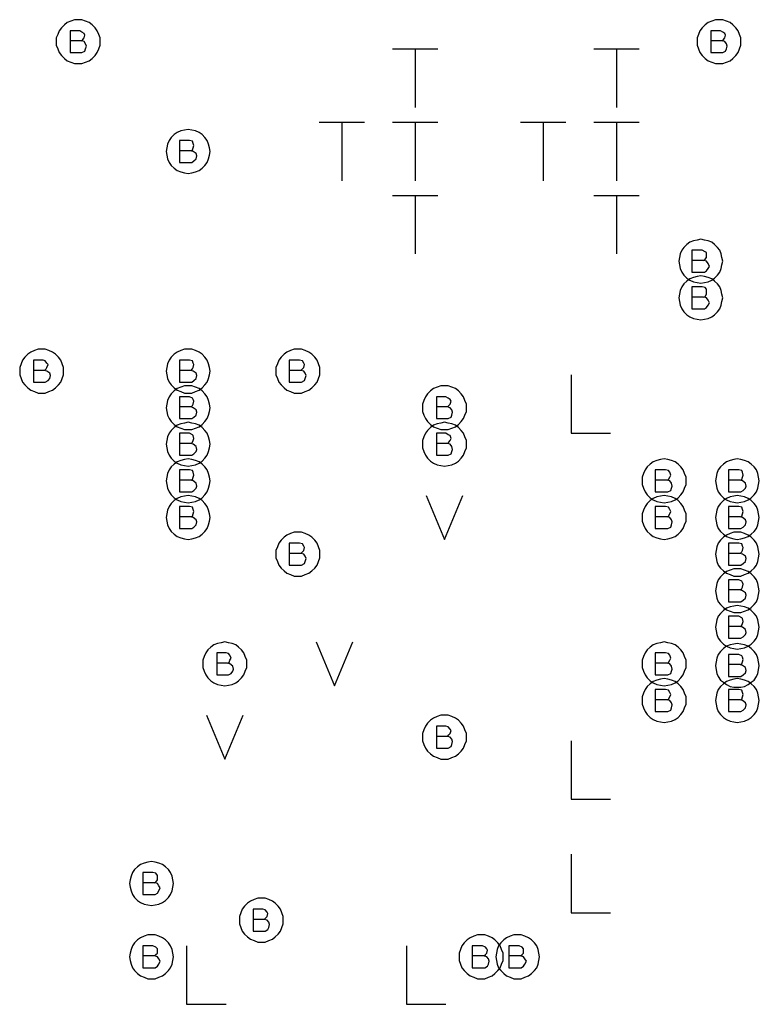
# Model space of a CAD drawing. Extents: x 28 to 61, y 25 to 46.
# Tile 12 of 49: x 34.8 to 35.8, y 31.9 to 33.3. Entities that reach past the tile are written whole.
import ezdxf

# ---------------------------------------------------------------- set-up
doc = ezdxf.new("R2010")
doc.units = 0
doc.layers.add('RVP8-IFD_E_fab', color=2, linetype='CONTINUOUS')

msp = doc.modelspace()

# ---------------------------------------------------------------- linework, layer by layer
at = {"layer": 'RVP8-IFD_E_fab'}
for points in [[(34.86, 33.26), (34.86, 33.265), (34.858, 33.27), (34.856, 33.275), (34.853, 33.279), (34.849, 33.283), (34.845, 33.286), (34.84, 33.288), (34.835, 33.29), (34.83, 33.29), (34.825, 33.29), (34.82, 33.288), (34.815, 33.286), (34.811, 33.283), (34.807, 33.279), (34.804, 33.275), (34.802, 33.27), (34.8, 33.265), (34.8, 33.26), (34.8, 33.255), (34.802, 33.25), (34.804, 33.245), (34.807, 33.241), (34.811, 33.237), (34.815, 33.234), (34.82, 33.232), (34.825, 33.23), (34.83, 33.23), (34.835, 33.23), (34.84, 33.232), (34.845, 33.234), (34.849, 33.237), (34.853, 33.241), (34.856, 33.245), (34.858, 33.25), (34.86, 33.255), (34.86, 33.26)], [(35.735, 33.26), (35.735, 33.265), (35.733, 33.27), (35.731, 33.275), (35.728, 33.279), (35.724, 33.283), (35.72, 33.286), (35.715, 33.288), (35.71, 33.29), (35.705, 33.29), (35.7, 33.29), (35.695, 33.288), (35.69, 33.286), (35.686, 33.283), (35.682, 33.279), (35.679, 33.275), (35.677, 33.27), (35.675, 33.265), (35.675, 33.26), (35.675, 33.255), (35.677, 33.25), (35.679, 33.245), (35.682, 33.241), (35.686, 33.237), (35.69, 33.234), (35.695, 33.232), (35.7, 33.23), (35.705, 33.23), (35.71, 33.23), (35.715, 33.232), (35.72, 33.234), (35.724, 33.237), (35.728, 33.241), (35.731, 33.245), (35.733, 33.25), (35.735, 33.255), (35.735, 33.26)], [(35.01, 33.11), (35.009, 33.115), (35.008, 33.12), (35.006, 33.125), (35.003, 33.129), (34.999, 33.133), (34.995, 33.136), (34.99, 33.138), (34.985, 33.139), (34.98, 33.14), (34.975, 33.139), (34.97, 33.138), (34.965, 33.136), (34.961, 33.133), (34.957, 33.129), (34.954, 33.125), (34.952, 33.12), (34.951, 33.115), (34.95, 33.11), (34.951, 33.105), (34.952, 33.1), (34.954, 33.095), (34.957, 33.091), (34.961, 33.087), (34.965, 33.084), (34.97, 33.082), (34.975, 33.081), (34.98, 33.08), (34.985, 33.081), (34.99, 33.082), (34.995, 33.084), (34.999, 33.087), (35.003, 33.091), (35.006, 33.095), (35.008, 33.1), (35.009, 33.105), (35.01, 33.11)], [(35.71, 32.96), (35.709, 32.965), (35.708, 32.97), (35.706, 32.975), (35.703, 32.979), (35.699, 32.983), (35.695, 32.986), (35.69, 32.988), (35.685, 32.989), (35.68, 32.99), (35.675, 32.989), (35.67, 32.988), (35.665, 32.986), (35.661, 32.983), (35.657, 32.979), (35.654, 32.975), (35.652, 32.97), (35.651, 32.965), (35.65, 32.96), (35.651, 32.955), (35.652, 32.95), (35.654, 32.945), (35.657, 32.941), (35.661, 32.937), (35.665, 32.934), (35.67, 32.932), (35.675, 32.931), (35.68, 32.93), (35.685, 32.931), (35.69, 32.932), (35.695, 32.934), (35.699, 32.937), (35.703, 32.941), (35.706, 32.945), (35.708, 32.95), (35.709, 32.955), (35.71, 32.96)], [(35.71, 32.91), (35.709, 32.915), (35.708, 32.92), (35.706, 32.925), (35.703, 32.929), (35.699, 32.933), (35.695, 32.936), (35.69, 32.938), (35.685, 32.939), (35.68, 32.94), (35.675, 32.939), (35.67, 32.938), (35.665, 32.936), (35.661, 32.933), (35.657, 32.929), (35.654, 32.925), (35.652, 32.92), (35.651, 32.915), (35.65, 32.91), (35.651, 32.905), (35.652, 32.9), (35.654, 32.895), (35.657, 32.891), (35.661, 32.887), (35.665, 32.884), (35.67, 32.882), (35.675, 32.881), (35.68, 32.88), (35.685, 32.881), (35.69, 32.882), (35.695, 32.884), (35.699, 32.887), (35.703, 32.891), (35.706, 32.895), (35.708, 32.9), (35.709, 32.905), (35.71, 32.91)], [(34.81, 32.81), (34.81, 32.815), (34.808, 32.82), (34.806, 32.825), (34.803, 32.829), (34.799, 32.833), (34.795, 32.836), (34.79, 32.838), (34.785, 32.84), (34.78, 32.84), (34.775, 32.84), (34.77, 32.838), (34.765, 32.836), (34.761, 32.833), (34.757, 32.829), (34.754, 32.825), (34.752, 32.82), (34.75, 32.815), (34.75, 32.81), (34.75, 32.805), (34.752, 32.8), (34.754, 32.795), (34.757, 32.791), (34.761, 32.787), (34.765, 32.784), (34.77, 32.782), (34.775, 32.78), (34.78, 32.78), (34.785, 32.78), (34.79, 32.782), (34.795, 32.784), (34.799, 32.787), (34.803, 32.791), (34.806, 32.795), (34.808, 32.8), (34.81, 32.805), (34.81, 32.81)], [(35.01, 32.81), (35.009, 32.815), (35.008, 32.82), (35.006, 32.825), (35.003, 32.829), (34.999, 32.833), (34.995, 32.836), (34.99, 32.838), (34.985, 32.84), (34.98, 32.84), (34.975, 32.84), (34.97, 32.838), (34.965, 32.836), (34.961, 32.833), (34.957, 32.829), (34.954, 32.825), (34.952, 32.82), (34.951, 32.815), (34.95, 32.81), (34.951, 32.805), (34.952, 32.8), (34.954, 32.795), (34.957, 32.791), (34.961, 32.787), (34.965, 32.784), (34.97, 32.782), (34.975, 32.78), (34.98, 32.78), (34.985, 32.78), (34.99, 32.782), (34.995, 32.784), (34.999, 32.787), (35.003, 32.791), (35.006, 32.795), (35.008, 32.8), (35.009, 32.805), (35.01, 32.81)], [(35.16, 32.81), (35.16, 32.815), (35.158, 32.82), (35.156, 32.825), (35.153, 32.829), (35.149, 32.833), (35.145, 32.836), (35.14, 32.838), (35.135, 32.84), (35.13, 32.84), (35.125, 32.84), (35.12, 32.838), (35.115, 32.836), (35.111, 32.833), (35.107, 32.829), (35.104, 32.825), (35.102, 32.82), (35.1, 32.815), (35.1, 32.81), (35.1, 32.805), (35.102, 32.8), (35.104, 32.795), (35.107, 32.791), (35.111, 32.787), (35.115, 32.784), (35.12, 32.782), (35.125, 32.78), (35.13, 32.78), (35.135, 32.78), (35.14, 32.782), (35.145, 32.784), (35.149, 32.787), (35.153, 32.791), (35.156, 32.795), (35.158, 32.8), (35.16, 32.805), (35.16, 32.81)], [(35.01, 32.76), (35.009, 32.765), (35.008, 32.77), (35.006, 32.775), (35.003, 32.779), (34.999, 32.783), (34.995, 32.786), (34.99, 32.788), (34.985, 32.79), (34.98, 32.79), (34.975, 32.79), (34.97, 32.788), (34.965, 32.786), (34.961, 32.783), (34.957, 32.779), (34.954, 32.775), (34.952, 32.77), (34.951, 32.765), (34.95, 32.76), (34.951, 32.755), (34.952, 32.75), (34.954, 32.745), (34.957, 32.741), (34.961, 32.737), (34.965, 32.734), (34.97, 32.732), (34.975, 32.73), (34.98, 32.73), (34.985, 32.73), (34.99, 32.732), (34.995, 32.734), (34.999, 32.737), (35.003, 32.741), (35.006, 32.745), (35.008, 32.75), (35.009, 32.755), (35.01, 32.76)], [(35.36, 32.76), (35.36, 32.765), (35.358, 32.77), (35.356, 32.775), (35.353, 32.779), (35.349, 32.783), (35.345, 32.786), (35.34, 32.788), (35.335, 32.79), (35.33, 32.79), (35.325, 32.79), (35.32, 32.788), (35.315, 32.786), (35.311, 32.783), (35.307, 32.779), (35.304, 32.775), (35.302, 32.77), (35.3, 32.765), (35.3, 32.76), (35.3, 32.755), (35.302, 32.75), (35.304, 32.745), (35.307, 32.741), (35.311, 32.737), (35.315, 32.734), (35.32, 32.732), (35.325, 32.73), (35.33, 32.73), (35.335, 32.73), (35.34, 32.732), (35.345, 32.734), (35.349, 32.737), (35.353, 32.741), (35.356, 32.745), (35.358, 32.75), (35.36, 32.755), (35.36, 32.76)], [(35.01, 32.71), (35.009, 32.715), (35.008, 32.72), (35.006, 32.725), (35.003, 32.729), (34.999, 32.733), (34.995, 32.736), (34.99, 32.738), (34.985, 32.739), (34.98, 32.74), (34.975, 32.739), (34.97, 32.738), (34.965, 32.736), (34.961, 32.733), (34.957, 32.729), (34.954, 32.725), (34.952, 32.72), (34.951, 32.715), (34.95, 32.71), (34.951, 32.705), (34.952, 32.7), (34.954, 32.695), (34.957, 32.691), (34.961, 32.687), (34.965, 32.684), (34.97, 32.682), (34.975, 32.681), (34.98, 32.68), (34.985, 32.681), (34.99, 32.682), (34.995, 32.684), (34.999, 32.687), (35.003, 32.691), (35.006, 32.695), (35.008, 32.7), (35.009, 32.705), (35.01, 32.71)], [(35.36, 32.71), (35.36, 32.715), (35.358, 32.72), (35.356, 32.725), (35.353, 32.729), (35.349, 32.733), (35.345, 32.736), (35.34, 32.738), (35.335, 32.739), (35.33, 32.74), (35.325, 32.739), (35.32, 32.738), (35.315, 32.736), (35.311, 32.733), (35.307, 32.729), (35.304, 32.725), (35.302, 32.72), (35.3, 32.715), (35.3, 32.71), (35.3, 32.705), (35.302, 32.7), (35.304, 32.695), (35.307, 32.691), (35.311, 32.687), (35.315, 32.684), (35.32, 32.682), (35.325, 32.681), (35.33, 32.68), (35.335, 32.681), (35.34, 32.682), (35.345, 32.684), (35.349, 32.687), (35.353, 32.691), (35.356, 32.695), (35.358, 32.7), (35.36, 32.705), (35.36, 32.71)], [(35.01, 32.66), (35.009, 32.665), (35.008, 32.67), (35.006, 32.675), (35.003, 32.679), (34.999, 32.683), (34.995, 32.686), (34.99, 32.688), (34.985, 32.689), (34.98, 32.69), (34.975, 32.689), (34.97, 32.688), (34.965, 32.686), (34.961, 32.683), (34.957, 32.679), (34.954, 32.675), (34.952, 32.67), (34.951, 32.665), (34.95, 32.66), (34.951, 32.655), (34.952, 32.65), (34.954, 32.645), (34.957, 32.641), (34.961, 32.637), (34.965, 32.634), (34.97, 32.632), (34.975, 32.631), (34.98, 32.63), (34.985, 32.631), (34.99, 32.632), (34.995, 32.634), (34.999, 32.637), (35.003, 32.641), (35.006, 32.645), (35.008, 32.65), (35.009, 32.655), (35.01, 32.66)], [(35.66, 32.66), (35.66, 32.665), (35.658, 32.67), (35.656, 32.675), (35.653, 32.679), (35.649, 32.683), (35.645, 32.686), (35.64, 32.688), (35.635, 32.689), (35.63, 32.69), (35.625, 32.689), (35.62, 32.688), (35.615, 32.686), (35.611, 32.683), (35.607, 32.679), (35.604, 32.675), (35.602, 32.67), (35.6, 32.665), (35.6, 32.66), (35.6, 32.655), (35.602, 32.65), (35.604, 32.645), (35.607, 32.641), (35.611, 32.637), (35.615, 32.634), (35.62, 32.632), (35.625, 32.631), (35.63, 32.63), (35.635, 32.631), (35.64, 32.632), (35.645, 32.634), (35.649, 32.637), (35.653, 32.641), (35.656, 32.645), (35.658, 32.65), (35.66, 32.655), (35.66, 32.66)], [(35.76, 32.66), (35.759, 32.665), (35.758, 32.67), (35.756, 32.675), (35.753, 32.679), (35.749, 32.683), (35.745, 32.686), (35.74, 32.688), (35.735, 32.689), (35.73, 32.69), (35.725, 32.689), (35.72, 32.688), (35.715, 32.686), (35.711, 32.683), (35.707, 32.679), (35.704, 32.675), (35.702, 32.67), (35.701, 32.665), (35.7, 32.66), (35.701, 32.655), (35.702, 32.65), (35.704, 32.645), (35.707, 32.641), (35.711, 32.637), (35.715, 32.634), (35.72, 32.632), (35.725, 32.631), (35.73, 32.63), (35.735, 32.631), (35.74, 32.632), (35.745, 32.634), (35.749, 32.637), (35.753, 32.641), (35.756, 32.645), (35.758, 32.65), (35.759, 32.655), (35.76, 32.66)], [(35.01, 32.61), (35.009, 32.615), (35.008, 32.62), (35.006, 32.625), (35.003, 32.629), (34.999, 32.633), (34.995, 32.636), (34.99, 32.638), (34.985, 32.639), (34.98, 32.64), (34.975, 32.639), (34.97, 32.638), (34.965, 32.636), (34.961, 32.633), (34.957, 32.629), (34.954, 32.625), (34.952, 32.62), (34.951, 32.615), (34.95, 32.61), (34.951, 32.605), (34.952, 32.6), (34.954, 32.595), (34.957, 32.591), (34.961, 32.587), (34.965, 32.584), (34.97, 32.582), (34.975, 32.581), (34.98, 32.58), (34.985, 32.581), (34.99, 32.582), (34.995, 32.584), (34.999, 32.587), (35.003, 32.591), (35.006, 32.595), (35.008, 32.6), (35.009, 32.605), (35.01, 32.61)], [(35.66, 32.61), (35.66, 32.615), (35.658, 32.62), (35.656, 32.625), (35.653, 32.629), (35.649, 32.633), (35.645, 32.636), (35.64, 32.638), (35.635, 32.639), (35.63, 32.64), (35.625, 32.639), (35.62, 32.638), (35.615, 32.636), (35.611, 32.633), (35.607, 32.629), (35.604, 32.625), (35.602, 32.62), (35.6, 32.615), (35.6, 32.61), (35.6, 32.605), (35.602, 32.6), (35.604, 32.595), (35.607, 32.591), (35.611, 32.587), (35.615, 32.584), (35.62, 32.582), (35.625, 32.581), (35.63, 32.58), (35.635, 32.581), (35.64, 32.582), (35.645, 32.584), (35.649, 32.587), (35.653, 32.591), (35.656, 32.595), (35.658, 32.6), (35.66, 32.605), (35.66, 32.61)], [(35.76, 32.61), (35.759, 32.615), (35.758, 32.62), (35.756, 32.625), (35.753, 32.629), (35.749, 32.633), (35.745, 32.636), (35.74, 32.638), (35.735, 32.639), (35.73, 32.64), (35.725, 32.639), (35.72, 32.638), (35.715, 32.636), (35.711, 32.633), (35.707, 32.629), (35.704, 32.625), (35.702, 32.62), (35.701, 32.615), (35.7, 32.61), (35.701, 32.605), (35.702, 32.6), (35.704, 32.595), (35.707, 32.591), (35.711, 32.587), (35.715, 32.584), (35.72, 32.582), (35.725, 32.581), (35.73, 32.58), (35.735, 32.581), (35.74, 32.582), (35.745, 32.584), (35.749, 32.587), (35.753, 32.591), (35.756, 32.595), (35.758, 32.6), (35.759, 32.605), (35.76, 32.61)], [(35.16, 32.56), (35.16, 32.565), (35.158, 32.57), (35.156, 32.575), (35.153, 32.579), (35.149, 32.583), (35.145, 32.586), (35.14, 32.588), (35.135, 32.59), (35.13, 32.59), (35.125, 32.59), (35.12, 32.588), (35.115, 32.586), (35.111, 32.583), (35.107, 32.579), (35.104, 32.575), (35.102, 32.57), (35.1, 32.565), (35.1, 32.56), (35.1, 32.555), (35.102, 32.55), (35.104, 32.545), (35.107, 32.541), (35.111, 32.537), (35.115, 32.534), (35.12, 32.532), (35.125, 32.53), (35.13, 32.53), (35.135, 32.53), (35.14, 32.532), (35.145, 32.534), (35.149, 32.537), (35.153, 32.541), (35.156, 32.545), (35.158, 32.55), (35.16, 32.555), (35.16, 32.56)], [(35.76, 32.56), (35.759, 32.565), (35.758, 32.57), (35.756, 32.575), (35.753, 32.579), (35.749, 32.583), (35.745, 32.586), (35.74, 32.588), (35.735, 32.59), (35.73, 32.59), (35.725, 32.59), (35.72, 32.588), (35.715, 32.586), (35.711, 32.583), (35.707, 32.579), (35.704, 32.575), (35.702, 32.57), (35.701, 32.565), (35.7, 32.56), (35.701, 32.555), (35.702, 32.55), (35.704, 32.545), (35.707, 32.541), (35.711, 32.537), (35.715, 32.534), (35.72, 32.532), (35.725, 32.53), (35.73, 32.53), (35.735, 32.53), (35.74, 32.532), (35.745, 32.534), (35.749, 32.537), (35.753, 32.541), (35.756, 32.545), (35.758, 32.55), (35.759, 32.555), (35.76, 32.56)], [(35.76, 32.51), (35.759, 32.515), (35.758, 32.52), (35.756, 32.525), (35.753, 32.529), (35.749, 32.533), (35.745, 32.536), (35.74, 32.538), (35.735, 32.54), (35.73, 32.54), (35.725, 32.54), (35.72, 32.538), (35.715, 32.536), (35.711, 32.533), (35.707, 32.529), (35.704, 32.525), (35.702, 32.52), (35.701, 32.515), (35.7, 32.51), (35.701, 32.505), (35.702, 32.5), (35.704, 32.495), (35.707, 32.491), (35.711, 32.487), (35.715, 32.484), (35.72, 32.482), (35.725, 32.48), (35.73, 32.48), (35.735, 32.48), (35.74, 32.482), (35.745, 32.484), (35.749, 32.487), (35.753, 32.491), (35.756, 32.495), (35.758, 32.5), (35.759, 32.505), (35.76, 32.51)], [(35.76, 32.46), (35.759, 32.465), (35.758, 32.47), (35.756, 32.475), (35.753, 32.479), (35.749, 32.483), (35.745, 32.486), (35.74, 32.488), (35.735, 32.489), (35.73, 32.49), (35.725, 32.489), (35.72, 32.488), (35.715, 32.486), (35.711, 32.483), (35.707, 32.479), (35.704, 32.475), (35.702, 32.47), (35.701, 32.465), (35.7, 32.46), (35.701, 32.455), (35.702, 32.45), (35.704, 32.445), (35.707, 32.441), (35.711, 32.437), (35.715, 32.434), (35.72, 32.432), (35.725, 32.431), (35.73, 32.43), (35.735, 32.431), (35.74, 32.432), (35.745, 32.434), (35.749, 32.437), (35.753, 32.441), (35.756, 32.445), (35.758, 32.45), (35.759, 32.455), (35.76, 32.46)], [(35.06, 32.41), (35.06, 32.415), (35.058, 32.42), (35.056, 32.425), (35.053, 32.429), (35.049, 32.433), (35.045, 32.436), (35.04, 32.438), (35.035, 32.439), (35.03, 32.44), (35.025, 32.439), (35.02, 32.438), (35.015, 32.436), (35.011, 32.433), (35.007, 32.429), (35.004, 32.425), (35.002, 32.42), (35, 32.415), (35, 32.41), (35, 32.405), (35.002, 32.4), (35.004, 32.395), (35.007, 32.391), (35.011, 32.387), (35.015, 32.384), (35.02, 32.382), (35.025, 32.381), (35.03, 32.38), (35.035, 32.381), (35.04, 32.382), (35.045, 32.384), (35.049, 32.387), (35.053, 32.391), (35.056, 32.395), (35.058, 32.4), (35.06, 32.405), (35.06, 32.41)], [(35.66, 32.41), (35.66, 32.415), (35.658, 32.42), (35.656, 32.425), (35.653, 32.429), (35.649, 32.433), (35.645, 32.436), (35.64, 32.438), (35.635, 32.439), (35.63, 32.44), (35.625, 32.439), (35.62, 32.438), (35.615, 32.436), (35.611, 32.433), (35.607, 32.429), (35.604, 32.425), (35.602, 32.42), (35.6, 32.415), (35.6, 32.41), (35.6, 32.405), (35.602, 32.4), (35.604, 32.395), (35.607, 32.391), (35.611, 32.387), (35.615, 32.384), (35.62, 32.382), (35.625, 32.381), (35.63, 32.38), (35.635, 32.381), (35.64, 32.382), (35.645, 32.384), (35.649, 32.387), (35.653, 32.391), (35.656, 32.395), (35.658, 32.4), (35.66, 32.405), (35.66, 32.41)], [(35.76, 32.408), (35.759, 32.413), (35.758, 32.418), (35.756, 32.423), (35.753, 32.427), (35.749, 32.431), (35.745, 32.434), (35.74, 32.436), (35.735, 32.437), (35.73, 32.438), (35.725, 32.437), (35.72, 32.436), (35.715, 32.434), (35.711, 32.431), (35.707, 32.427), (35.704, 32.423), (35.702, 32.418), (35.701, 32.413), (35.7, 32.408), (35.701, 32.402), (35.702, 32.397), (35.704, 32.393), (35.707, 32.388), (35.711, 32.385), (35.715, 32.382), (35.72, 32.379), (35.725, 32.378), (35.73, 32.378), (35.735, 32.378), (35.74, 32.379), (35.745, 32.382), (35.749, 32.385), (35.753, 32.388), (35.756, 32.393), (35.758, 32.397), (35.759, 32.402), (35.76, 32.408)], [(35.66, 32.36), (35.66, 32.365), (35.658, 32.37), (35.656, 32.375), (35.653, 32.379), (35.649, 32.383), (35.645, 32.386), (35.64, 32.388), (35.635, 32.389), (35.63, 32.39), (35.625, 32.389), (35.62, 32.388), (35.615, 32.386), (35.611, 32.383), (35.607, 32.379), (35.604, 32.375), (35.602, 32.37), (35.6, 32.365), (35.6, 32.36), (35.6, 32.355), (35.602, 32.35), (35.604, 32.345), (35.607, 32.341), (35.611, 32.337), (35.615, 32.334), (35.62, 32.332), (35.625, 32.331), (35.63, 32.33), (35.635, 32.331), (35.64, 32.332), (35.645, 32.334), (35.649, 32.337), (35.653, 32.341), (35.656, 32.345), (35.658, 32.35), (35.66, 32.355), (35.66, 32.36)], [(35.76, 32.36), (35.759, 32.365), (35.758, 32.37), (35.756, 32.375), (35.753, 32.379), (35.749, 32.383), (35.745, 32.386), (35.74, 32.388), (35.735, 32.389), (35.73, 32.39), (35.725, 32.389), (35.72, 32.388), (35.715, 32.386), (35.711, 32.383), (35.707, 32.379), (35.704, 32.375), (35.702, 32.37), (35.701, 32.365), (35.7, 32.36), (35.701, 32.355), (35.702, 32.35), (35.704, 32.345), (35.707, 32.341), (35.711, 32.337), (35.715, 32.334), (35.72, 32.332), (35.725, 32.331), (35.73, 32.33), (35.735, 32.331), (35.74, 32.332), (35.745, 32.334), (35.749, 32.337), (35.753, 32.341), (35.756, 32.345), (35.758, 32.35), (35.759, 32.355), (35.76, 32.36)], [(35.36, 32.31), (35.36, 32.315), (35.358, 32.32), (35.356, 32.325), (35.353, 32.329), (35.349, 32.333), (35.345, 32.336), (35.34, 32.338), (35.335, 32.34), (35.33, 32.34), (35.325, 32.34), (35.32, 32.338), (35.315, 32.336), (35.311, 32.333), (35.307, 32.329), (35.304, 32.325), (35.302, 32.32), (35.3, 32.315), (35.3, 32.31), (35.3, 32.305), (35.302, 32.3), (35.304, 32.295), (35.307, 32.291), (35.311, 32.287), (35.315, 32.284), (35.32, 32.282), (35.325, 32.28), (35.33, 32.28), (35.335, 32.28), (35.34, 32.282), (35.345, 32.284), (35.349, 32.287), (35.353, 32.291), (35.356, 32.295), (35.358, 32.3), (35.36, 32.305), (35.36, 32.31)], [(34.96, 32.11), (34.959, 32.115), (34.958, 32.12), (34.956, 32.125), (34.953, 32.129), (34.949, 32.133), (34.945, 32.136), (34.94, 32.138), (34.935, 32.139), (34.93, 32.14), (34.925, 32.139), (34.92, 32.138), (34.915, 32.136), (34.911, 32.133), (34.907, 32.129), (34.904, 32.125), (34.902, 32.12), (34.901, 32.115), (34.9, 32.11), (34.901, 32.105), (34.902, 32.1), (34.904, 32.095), (34.907, 32.091), (34.911, 32.087), (34.915, 32.084), (34.92, 32.082), (34.925, 32.081), (34.93, 32.08), (34.935, 32.081), (34.94, 32.082), (34.945, 32.084), (34.949, 32.087), (34.953, 32.091), (34.956, 32.095), (34.958, 32.1), (34.959, 32.105), (34.96, 32.11)], [(35.11, 32.06), (35.11, 32.065), (35.108, 32.07), (35.106, 32.075), (35.103, 32.079), (35.099, 32.083), (35.095, 32.086), (35.09, 32.088), (35.085, 32.09), (35.08, 32.09), (35.075, 32.09), (35.07, 32.088), (35.065, 32.086), (35.061, 32.083), (35.057, 32.079), (35.054, 32.075), (35.052, 32.07), (35.05, 32.065), (35.05, 32.06), (35.05, 32.055), (35.052, 32.05), (35.054, 32.045), (35.057, 32.041), (35.061, 32.037), (35.065, 32.034), (35.07, 32.032), (35.075, 32.03), (35.08, 32.03), (35.085, 32.03), (35.09, 32.032), (35.095, 32.034), (35.099, 32.037), (35.103, 32.041), (35.106, 32.045), (35.108, 32.05), (35.11, 32.055), (35.11, 32.06)], [(34.96, 32.01), (34.959, 32.015), (34.958, 32.02), (34.956, 32.025), (34.953, 32.029), (34.949, 32.033), (34.945, 32.036), (34.94, 32.038), (34.935, 32.04), (34.93, 32.04), (34.925, 32.04), (34.92, 32.038), (34.915, 32.036), (34.911, 32.033), (34.907, 32.029), (34.904, 32.025), (34.902, 32.02), (34.901, 32.015), (34.9, 32.01), (34.901, 32.005), (34.902, 32), (34.904, 31.995), (34.907, 31.991), (34.911, 31.987), (34.915, 31.984), (34.92, 31.982), (34.925, 31.98), (34.93, 31.98), (34.935, 31.98), (34.94, 31.982), (34.945, 31.984), (34.949, 31.987), (34.953, 31.991), (34.956, 31.995), (34.958, 32), (34.959, 32.005), (34.96, 32.01)], [(35.41, 32.01), (35.41, 32.015), (35.408, 32.02), (35.406, 32.025), (35.403, 32.029), (35.399, 32.033), (35.395, 32.036), (35.39, 32.038), (35.385, 32.04), (35.38, 32.04), (35.375, 32.04), (35.37, 32.038), (35.365, 32.036), (35.361, 32.033), (35.357, 32.029), (35.354, 32.025), (35.352, 32.02), (35.35, 32.015), (35.35, 32.01), (35.35, 32.005), (35.352, 32), (35.354, 31.995), (35.357, 31.991), (35.361, 31.987), (35.365, 31.984), (35.37, 31.982), (35.375, 31.98), (35.38, 31.98), (35.385, 31.98), (35.39, 31.982), (35.395, 31.984), (35.399, 31.987), (35.403, 31.991), (35.406, 31.995), (35.408, 32), (35.41, 32.005), (35.41, 32.01)], [(35.46, 32.01), (35.459, 32.015), (35.458, 32.02), (35.456, 32.025), (35.453, 32.029), (35.449, 32.033), (35.445, 32.036), (35.44, 32.038), (35.435, 32.04), (35.43, 32.04), (35.425, 32.04), (35.42, 32.038), (35.415, 32.036), (35.411, 32.033), (35.407, 32.029), (35.404, 32.025), (35.402, 32.02), (35.401, 32.015), (35.4, 32.01), (35.401, 32.005), (35.402, 32), (35.404, 31.995), (35.407, 31.991), (35.411, 31.987), (35.415, 31.984), (35.42, 31.982), (35.425, 31.98), (35.43, 31.98), (35.435, 31.98), (35.44, 31.982), (35.445, 31.984), (35.449, 31.987), (35.453, 31.991), (35.456, 31.995), (35.458, 32), (35.459, 32.005), (35.46, 32.01)]]:
    msp.add_lwpolyline(points, close=True, dxfattribs=at)
for points in [[(34.834, 33.261), (34.836, 33.263), (34.838, 33.265), (34.839, 33.269), (34.838, 33.271), (34.835, 33.273), (34.832, 33.275), (34.819, 33.275), (34.819, 33.245), (34.835, 33.245), (34.839, 33.247), (34.84, 33.25), (34.841, 33.254), (34.84, 33.257), (34.838, 33.26), (34.834, 33.261), (34.819, 33.261)], [(35.709, 33.261), (35.711, 33.263), (35.713, 33.265), (35.714, 33.269), (35.713, 33.271), (35.71, 33.273), (35.707, 33.275), (35.694, 33.275), (35.694, 33.245), (35.71, 33.245), (35.714, 33.247), (35.715, 33.25), (35.716, 33.254), (35.715, 33.257), (35.713, 33.26), (35.709, 33.261), (35.694, 33.261)], [(35.259, 33.25), (35.321, 33.25)], [(35.29, 33.25), (35.29, 33.17)], [(35.534, 33.25), (35.596, 33.25)], [(35.565, 33.25), (35.565, 33.17)], [(35.159, 33.15), (35.221, 33.15)], [(35.19, 33.15), (35.19, 33.07)], [(35.259, 33.15), (35.321, 33.15)], [(35.29, 33.15), (35.29, 33.07)], [(35.434, 33.15), (35.496, 33.15)], [(35.465, 33.15), (35.465, 33.07)], [(35.534, 33.15), (35.596, 33.15)], [(35.565, 33.15), (35.565, 33.07)], [(34.984, 33.111), (34.986, 33.112), (34.987, 33.115), (34.988, 33.118), (34.987, 33.121), (34.986, 33.124), (34.982, 33.125), (34.968, 33.125), (34.968, 33.095), (34.985, 33.095), (34.988, 33.097), (34.991, 33.1), (34.992, 33.104), (34.991, 33.107), (34.987, 33.11), (34.984, 33.111), (34.968, 33.111)], [(35.259, 33.05), (35.321, 33.05)], [(35.29, 33.05), (35.29, 32.97)], [(35.534, 33.05), (35.596, 33.05)], [(35.565, 33.05), (35.565, 32.97)], [(35.684, 32.961), (35.686, 32.963), (35.688, 32.965), (35.688, 32.968), (35.688, 32.972), (35.686, 32.973), (35.682, 32.975), (35.668, 32.975), (35.668, 32.945), (35.685, 32.945), (35.688, 32.947), (35.69, 32.95), (35.692, 32.953), (35.69, 32.957), (35.688, 32.96), (35.684, 32.961), (35.668, 32.961)], [(35.684, 32.911), (35.686, 32.912), (35.688, 32.915), (35.688, 32.918), (35.688, 32.922), (35.686, 32.924), (35.682, 32.925), (35.668, 32.925), (35.668, 32.895), (35.685, 32.895), (35.688, 32.897), (35.69, 32.9), (35.692, 32.903), (35.69, 32.907), (35.688, 32.91), (35.684, 32.911), (35.668, 32.911)], [(34.784, 32.811), (34.786, 32.813), (34.787, 32.815), (34.789, 32.819), (34.787, 32.821), (34.785, 32.824), (34.782, 32.825), (34.769, 32.825), (34.769, 32.795), (34.785, 32.795), (34.789, 32.797), (34.791, 32.8), (34.792, 32.804), (34.791, 32.807), (34.787, 32.81), (34.784, 32.811), (34.769, 32.811)], [(34.984, 32.811), (34.986, 32.813), (34.987, 32.815), (34.988, 32.819), (34.987, 32.821), (34.986, 32.824), (34.982, 32.825), (34.968, 32.825), (34.968, 32.795), (34.985, 32.795), (34.988, 32.797), (34.991, 32.8), (34.992, 32.804), (34.991, 32.807), (34.987, 32.81), (34.984, 32.811), (34.968, 32.811)], [(35.134, 32.811), (35.136, 32.813), (35.138, 32.815), (35.139, 32.819), (35.138, 32.821), (35.136, 32.824), (35.132, 32.825), (35.118, 32.825), (35.118, 32.795), (35.135, 32.795), (35.139, 32.797), (35.14, 32.8), (35.141, 32.804), (35.14, 32.807), (35.138, 32.81), (35.134, 32.811), (35.118, 32.811)], [(35.503, 32.805), (35.503, 32.725), (35.557, 32.725)], [(34.984, 32.761), (34.986, 32.763), (34.987, 32.765), (34.988, 32.769), (34.987, 32.771), (34.986, 32.773), (34.982, 32.775), (34.968, 32.775), (34.968, 32.745), (34.985, 32.745), (34.988, 32.747), (34.991, 32.75), (34.992, 32.754), (34.991, 32.757), (34.987, 32.76), (34.984, 32.761), (34.968, 32.761)], [(35.334, 32.761), (35.336, 32.763), (35.338, 32.765), (35.339, 32.769), (35.338, 32.771), (35.335, 32.773), (35.332, 32.775), (35.319, 32.775), (35.319, 32.745), (35.335, 32.745), (35.339, 32.747), (35.34, 32.75), (35.341, 32.754), (35.34, 32.757), (35.338, 32.76), (35.334, 32.761), (35.319, 32.761)], [(34.984, 32.711), (34.986, 32.713), (34.987, 32.715), (34.988, 32.718), (34.987, 32.722), (34.986, 32.723), (34.982, 32.725), (34.968, 32.725), (34.968, 32.695), (34.985, 32.695), (34.988, 32.697), (34.991, 32.7), (34.992, 32.703), (34.991, 32.707), (34.987, 32.71), (34.984, 32.711), (34.968, 32.711)], [(35.334, 32.711), (35.336, 32.713), (35.338, 32.715), (35.339, 32.718), (35.338, 32.722), (35.335, 32.723), (35.332, 32.725), (35.319, 32.725), (35.319, 32.695), (35.335, 32.695), (35.339, 32.697), (35.34, 32.7), (35.341, 32.703), (35.34, 32.707), (35.338, 32.71), (35.334, 32.711), (35.319, 32.711)], [(34.984, 32.661), (34.986, 32.662), (34.987, 32.665), (34.988, 32.668), (34.987, 32.672), (34.986, 32.674), (34.982, 32.675), (34.968, 32.675), (34.968, 32.645), (34.985, 32.645), (34.988, 32.647), (34.991, 32.65), (34.992, 32.653), (34.991, 32.657), (34.987, 32.66), (34.984, 32.661), (34.968, 32.661)], [(35.634, 32.661), (35.636, 32.662), (35.638, 32.665), (35.639, 32.668), (35.638, 32.672), (35.636, 32.674), (35.632, 32.675), (35.618, 32.675), (35.618, 32.645), (35.635, 32.645), (35.639, 32.647), (35.64, 32.65), (35.641, 32.653), (35.64, 32.657), (35.638, 32.66), (35.634, 32.661), (35.618, 32.661)], [(35.734, 32.661), (35.736, 32.662), (35.737, 32.665), (35.738, 32.668), (35.737, 32.672), (35.736, 32.674), (35.732, 32.675), (35.718, 32.675), (35.718, 32.645), (35.735, 32.645), (35.738, 32.647), (35.741, 32.65), (35.742, 32.653), (35.741, 32.657), (35.737, 32.66), (35.734, 32.661), (35.718, 32.661)], [(35.305, 32.64), (35.33, 32.58), (35.355, 32.64)], [(34.984, 32.611), (34.986, 32.612), (34.987, 32.615), (34.988, 32.618), (34.987, 32.621), (34.986, 32.624), (34.982, 32.625), (34.968, 32.625), (34.968, 32.595), (34.985, 32.595), (34.988, 32.597), (34.991, 32.6), (34.992, 32.604), (34.991, 32.607), (34.987, 32.61), (34.984, 32.611), (34.968, 32.611)], [(35.634, 32.611), (35.636, 32.612), (35.638, 32.615), (35.639, 32.618), (35.638, 32.621), (35.636, 32.624), (35.632, 32.625), (35.618, 32.625), (35.618, 32.595), (35.635, 32.595), (35.639, 32.597), (35.64, 32.6), (35.641, 32.604), (35.64, 32.607), (35.638, 32.61), (35.634, 32.611), (35.618, 32.611)], [(35.734, 32.611), (35.736, 32.612), (35.737, 32.615), (35.738, 32.618), (35.737, 32.621), (35.736, 32.624), (35.732, 32.625), (35.718, 32.625), (35.718, 32.595), (35.735, 32.595), (35.738, 32.597), (35.741, 32.6), (35.742, 32.604), (35.741, 32.607), (35.737, 32.61), (35.734, 32.611), (35.718, 32.611)], [(35.134, 32.561), (35.136, 32.563), (35.138, 32.565), (35.139, 32.569), (35.138, 32.571), (35.136, 32.574), (35.132, 32.575), (35.118, 32.575), (35.118, 32.545), (35.135, 32.545), (35.139, 32.547), (35.14, 32.55), (35.141, 32.554), (35.14, 32.557), (35.138, 32.56), (35.134, 32.561), (35.118, 32.561)], [(35.734, 32.561), (35.736, 32.563), (35.737, 32.565), (35.738, 32.569), (35.737, 32.571), (35.736, 32.574), (35.732, 32.575), (35.718, 32.575), (35.718, 32.545), (35.735, 32.545), (35.738, 32.547), (35.741, 32.55), (35.742, 32.554), (35.741, 32.557), (35.737, 32.56), (35.734, 32.561), (35.718, 32.561)], [(35.734, 32.511), (35.736, 32.513), (35.737, 32.515), (35.738, 32.519), (35.737, 32.521), (35.736, 32.523), (35.732, 32.525), (35.718, 32.525), (35.718, 32.495), (35.735, 32.495), (35.738, 32.497), (35.741, 32.5), (35.742, 32.504), (35.741, 32.507), (35.737, 32.51), (35.734, 32.511), (35.718, 32.511)], [(35.734, 32.461), (35.736, 32.463), (35.737, 32.465), (35.738, 32.468), (35.737, 32.472), (35.736, 32.473), (35.732, 32.475), (35.718, 32.475), (35.718, 32.445), (35.735, 32.445), (35.738, 32.447), (35.741, 32.45), (35.742, 32.453), (35.741, 32.457), (35.737, 32.46), (35.734, 32.461), (35.718, 32.461)], [(35.155, 32.44), (35.18, 32.38), (35.205, 32.44)], [(35.034, 32.411), (35.036, 32.412), (35.037, 32.415), (35.039, 32.418), (35.037, 32.422), (35.035, 32.424), (35.032, 32.425), (35.019, 32.425), (35.019, 32.395), (35.035, 32.395), (35.039, 32.397), (35.041, 32.4), (35.042, 32.403), (35.041, 32.407), (35.037, 32.41), (35.034, 32.411), (35.019, 32.411)], [(35.634, 32.411), (35.636, 32.412), (35.638, 32.415), (35.639, 32.418), (35.638, 32.422), (35.636, 32.424), (35.632, 32.425), (35.618, 32.425), (35.618, 32.395), (35.635, 32.395), (35.639, 32.397), (35.64, 32.4), (35.641, 32.403), (35.64, 32.407), (35.638, 32.41), (35.634, 32.411), (35.618, 32.411)], [(35.734, 32.409), (35.736, 32.41), (35.737, 32.413), (35.738, 32.416), (35.737, 32.419), (35.736, 32.421), (35.732, 32.423), (35.718, 32.423), (35.718, 32.393), (35.735, 32.393), (35.738, 32.395), (35.741, 32.398), (35.742, 32.401), (35.741, 32.405), (35.737, 32.408), (35.734, 32.409), (35.718, 32.409)], [(35.634, 32.361), (35.636, 32.362), (35.638, 32.365), (35.639, 32.368), (35.638, 32.371), (35.636, 32.374), (35.632, 32.375), (35.618, 32.375), (35.618, 32.345), (35.635, 32.345), (35.639, 32.347), (35.64, 32.35), (35.641, 32.354), (35.64, 32.357), (35.638, 32.36), (35.634, 32.361), (35.618, 32.361)], [(35.734, 32.361), (35.736, 32.362), (35.737, 32.365), (35.738, 32.368), (35.737, 32.371), (35.736, 32.374), (35.732, 32.375), (35.718, 32.375), (35.718, 32.345), (35.735, 32.345), (35.738, 32.347), (35.741, 32.35), (35.742, 32.354), (35.741, 32.357), (35.737, 32.36), (35.734, 32.361), (35.718, 32.361)], [(35.005, 32.34), (35.03, 32.28), (35.055, 32.34)], [(35.334, 32.311), (35.336, 32.313), (35.338, 32.315), (35.339, 32.319), (35.338, 32.321), (35.335, 32.324), (35.332, 32.325), (35.319, 32.325), (35.319, 32.295), (35.335, 32.295), (35.339, 32.297), (35.34, 32.3), (35.341, 32.304), (35.34, 32.307), (35.338, 32.31), (35.334, 32.311), (35.319, 32.311)], [(35.503, 32.305), (35.503, 32.225), (35.557, 32.225)], [(35.503, 32.15), (35.503, 32.07), (35.557, 32.07)], [(34.934, 32.111), (34.936, 32.112), (34.938, 32.115), (34.938, 32.118), (34.938, 32.121), (34.936, 32.124), (34.932, 32.125), (34.918, 32.125), (34.918, 32.095), (34.935, 32.095), (34.938, 32.097), (34.94, 32.1), (34.942, 32.104), (34.94, 32.107), (34.938, 32.11), (34.934, 32.111), (34.918, 32.111)], [(35.084, 32.061), (35.086, 32.063), (35.088, 32.065), (35.089, 32.069), (35.088, 32.071), (35.085, 32.074), (35.082, 32.075), (35.069, 32.075), (35.069, 32.045), (35.085, 32.045), (35.089, 32.047), (35.09, 32.05), (35.091, 32.054), (35.09, 32.057), (35.088, 32.06), (35.084, 32.061), (35.069, 32.061)], [(34.934, 32.011), (34.936, 32.013), (34.938, 32.015), (34.938, 32.019), (34.938, 32.021), (34.936, 32.023), (34.932, 32.025), (34.918, 32.025), (34.918, 31.995), (34.935, 31.995), (34.938, 31.997), (34.94, 32), (34.942, 32.004), (34.94, 32.007), (34.938, 32.01), (34.934, 32.011), (34.918, 32.011)], [(34.978, 32.025), (34.978, 31.945), (35.032, 31.945)], [(35.278, 32.025), (35.278, 31.945), (35.332, 31.945)], [(35.384, 32.011), (35.386, 32.013), (35.388, 32.015), (35.389, 32.019), (35.388, 32.021), (35.386, 32.023), (35.382, 32.025), (35.368, 32.025), (35.368, 31.995), (35.385, 31.995), (35.389, 31.997), (35.39, 32), (35.391, 32.004), (35.39, 32.007), (35.388, 32.01), (35.384, 32.011), (35.368, 32.011)], [(35.434, 32.011), (35.436, 32.013), (35.438, 32.015), (35.438, 32.019), (35.438, 32.021), (35.436, 32.023), (35.432, 32.025), (35.418, 32.025), (35.418, 31.995), (35.435, 31.995), (35.438, 31.997), (35.44, 32), (35.442, 32.004), (35.44, 32.007), (35.438, 32.01), (35.434, 32.011), (35.418, 32.011)]]:
    msp.add_lwpolyline(points, dxfattribs=at)

doc.saveas('drawing.dxf')
